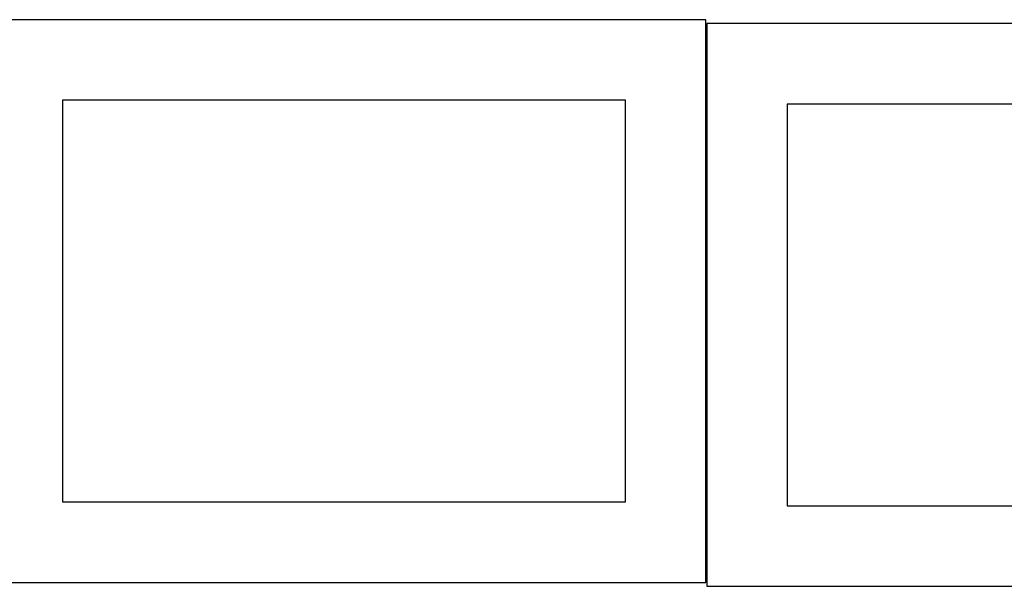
# Model space of a CAD drawing. Header units: millimetres. Extents: x 7 to 1243, y 7 to 2493.
# Tile 16 of 20: x 549 to 917, y 2121 to 2333. Entities that reach past the tile are written whole.
import ezdxf

# ---------------------------------------------------------------- set-up
doc = ezdxf.new("R2010")
doc.units = ezdxf.units.MM
doc.layers.add('CUT', color=7, linetype='CONTINUOUS', true_color=0x000000)

msp = doc.modelspace()

# ---------------------------------------------------------------- linework, layer by layer
at = {"layer": 'CUT'}
for p, q in [((805.419065, 2332.559877), (535.419065, 2332.559877)), ((805.419065, 2122.559877), (805.419065, 2332.559877)), ((1075.705009, 2331.09089), (805.705009, 2331.09089)), ((805.705009, 2331.09089), (805.705009, 2121.09089)), ((775.419065, 2302.559877), (565.419065, 2302.559877)), ((565.419065, 2302.559877), (565.419065, 2152.559877)), ((775.419065, 2152.559877), (775.419065, 2302.559877)), ((1045.705009, 2301.09089), (835.705009, 2301.09089)), ((835.705009, 2301.09089), (835.705009, 2151.09089)), ((565.419065, 2152.559877), (775.419065, 2152.559877)), ((835.705009, 2151.09089), (1045.705009, 2151.09089)), ((535.419065, 2122.559877), (805.419065, 2122.559877)), ((805.705009, 2121.09089), (1075.705009, 2121.09089))]:
    msp.add_line(p, q, dxfattribs=at)

doc.saveas('drawing.dxf')
